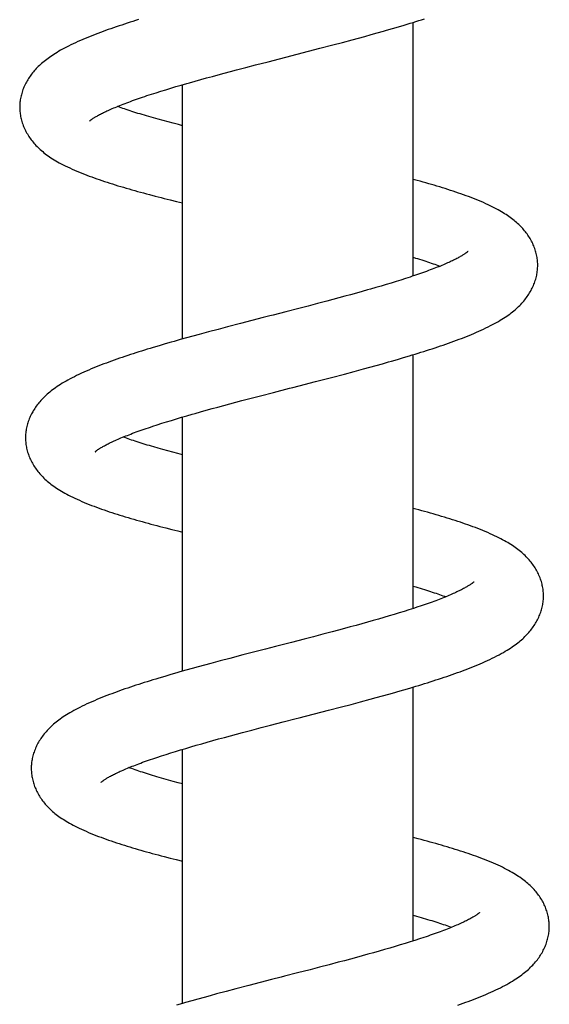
# Model space of a CAD drawing. Header units: millimetres. Extents: x 160 to 318, y 73 to 291.
# Tile 113 of 129: x 273 to 276.9, y 258.56 to 265.83. Entities that reach past the tile are written whole.
import ezdxf

# ---------------------------------------------------------------- set-up
doc = ezdxf.new("R2010")
doc.units = ezdxf.units.MM
doc.header["$LTSCALE"] = 30.734
doc.layers.get('0').update_dxf_attribs({"linetype": 'CONTINUOUS'})

msp = doc.modelspace()

# ---------------------------------------------------------------- linework, layer by layer
at = {"color": 7, "linetype": 'Continuous'}
for p, q in [((275.896, 263.9398), (275.896, 265.8122)), ((275.5872, 265.722), (275.6328, 265.7348)), ((275.6328, 265.7348), (275.6779, 265.7475)), ((275.7446, 265.7667), (275.7884, 265.7796)), ((275.7884, 265.7796), (275.8318, 265.7926)), ((275.305, 265.6459), (275.3764, 265.6648)), ((275.3764, 265.6648), (275.4474, 265.6838)), ((275.4474, 265.6838), (275.4944, 265.6965)), ((275.4944, 265.6965), (275.541, 265.7093)), ((275.541, 265.7093), (275.5872, 265.722)), ((275.0424, 265.5777), (275.2094, 265.6209)), ((275.2094, 265.6209), (275.305, 265.6459)), ((274.7332, 265.4979), (274.8277, 265.5224)), ((274.8277, 265.5224), (275.0424, 265.5777)), ((274.5041, 265.4377), (274.5489, 265.4496)), ((274.5489, 265.4496), (274.5942, 265.4616)), ((274.5942, 265.4616), (274.6632, 265.4797)), ((274.6632, 265.4797), (274.7332, 265.4979)), ((274.2475, 265.367), (274.2887, 265.3787)), ((274.2887, 265.3787), (274.3306, 265.3904)), ((274.3306, 265.3904), (274.3731, 265.4022)), ((274.3731, 265.4022), (274.4162, 265.414)), ((274.4162, 265.414), (274.4599, 265.4258)), ((274.4599, 265.4258), (274.5041, 265.4377)), ((274.001, 265.2932), (274.0361, 265.3043)), ((274.0361, 265.3043), (274.0723, 265.3154)), ((274.0723, 265.3154), (274.1096, 265.3267)), ((274.1096, 265.3267), (274.1479, 265.3381)), ((274.1479, 265.3381), (274.1871, 265.3496)), ((274.196, 263.4752), (274.196, 265.3522)), ((273.9339, 265.2715), (273.9669, 265.2823)), ((273.9669, 265.2823), (274.001, 265.2932)), ((273.9988, 265.1024), (273.9644, 265.1122)), ((274.089, 265.0777), (274.0523, 265.0876)), ((274.1266, 265.0678), (274.089, 265.0777)), ((274.1652, 265.0579), (274.1266, 265.0678)), ((274.196, 265.05), (274.1652, 265.0579)), ((273.995, 264.5301), (274.0391, 264.5188)), ((274.1061, 264.5019), (274.1515, 264.4907)), ((274.1515, 264.4907), (274.196, 264.4799)), ((275.8406, 263.9216), (275.8063, 263.9106)), ((275.8739, 263.9325), (275.8406, 263.9216)), ((275.66, 263.8659), (275.6211, 263.8545)), ((275.6979, 263.8772), (275.66, 263.8659)), ((275.7349, 263.8884), (275.6979, 263.8772)), ((275.771, 263.8995), (275.7349, 263.8884)), ((275.8063, 263.9106), (275.771, 263.8995)), ((275.3486, 263.7785), (275.3042, 263.7666)), ((275.3925, 263.7904), (275.3486, 263.7785)), ((275.4358, 263.8022), (275.3925, 263.7904)), ((275.4784, 263.814), (275.4358, 263.8022)), ((275.5203, 263.8257), (275.4784, 263.814)), ((275.5613, 263.8373), (275.5203, 263.8257)), ((275.0529, 263.7006), (274.9589, 263.6763)), ((275.1226, 263.7187), (275.0529, 263.7006)), ((275.1914, 263.7367), (275.1226, 263.7187)), ((275.2594, 263.7546), (275.1914, 263.7367)), ((275.3042, 263.7666), (275.2594, 263.7546)), ((274.7919, 263.6333), (274.6241, 263.5899)), ((274.5289, 263.5651), (274.4581, 263.5464)), ((274.6241, 263.5899), (274.5289, 263.5651)), ((274.2253, 263.4834), (274.1795, 263.4706)), ((274.2714, 263.4961), (274.2253, 263.4834)), ((274.3178, 263.5088), (274.2714, 263.4961)), ((274.3878, 263.5276), (274.3178, 263.5088)), ((274.4581, 263.5464), (274.3878, 263.5276)), ((274.0229, 263.4254), (273.9794, 263.4124)), ((274.067, 263.4384), (274.0229, 263.4254)), ((274.1795, 263.4706), (274.1341, 263.4577)), ((275.7817, 263.3248), (275.8256, 263.3377)), ((275.8256, 263.3377), (275.8691, 263.3506)), ((275.896, 261.4853), (275.896, 263.3588)), ((275.5316, 263.2547), (275.5781, 263.2674)), ((275.5781, 263.2674), (275.6242, 263.2801)), ((275.6242, 263.2801), (275.6698, 263.2928)), ((275.6698, 263.2928), (275.7149, 263.3056)), ((275.1759, 263.1608), (275.2949, 263.1918)), ((275.2949, 263.1918), (275.3901, 263.2168)), ((275.3901, 263.2168), (275.4611, 263.2357)), ((275.4611, 263.2357), (275.5316, 263.2547)), ((275.0569, 263.1301), (275.1759, 263.1608)), ((274.7026, 263.0385), (274.7724, 263.0567)), ((274.7724, 263.0567), (274.8667, 263.0811)), ((274.4139, 262.9613), (274.4568, 262.9731)), ((274.4568, 262.9731), (274.5002, 262.9848)), ((274.5002, 262.9848), (274.5442, 262.9966)), ((274.5442, 262.9966), (274.5887, 263.0085)), ((274.5887, 263.0085), (274.6338, 263.0205)), ((274.6338, 263.0205), (274.7026, 263.0385)), ((274.1512, 262.8861), (274.1894, 262.8974)), ((274.1894, 262.8974), (274.2285, 262.9089)), ((274.196, 261.0228), (274.196, 262.8994)), ((274.2887, 262.9263), (274.3298, 262.9379)), ((274.3298, 262.9379), (274.3716, 262.9496)), ((274.3716, 262.9496), (274.4139, 262.9613)), ((273.976, 262.831), (274.009, 262.8418)), ((274.009, 262.8418), (274.0429, 262.8527)), ((274.0429, 262.8527), (274.078, 262.8637)), ((274.078, 262.8637), (274.114, 262.8748)), ((274.114, 262.8748), (274.1512, 262.8861)), ((273.5521, 262.6426), (273.5521, 262.6426)), ((274.0519, 262.6591), (274.0175, 262.6688)), ((274.0875, 262.6493), (274.0519, 262.6591)), ((274.1241, 262.6394), (274.0875, 262.6493)), ((274.1618, 262.6294), (274.1241, 262.6394)), ((274.196, 262.6206), (274.1618, 262.6294)), ((274.0731, 262.0806), (274.1176, 262.0693)), ((274.1176, 262.0693), (274.1625, 262.0581)), ((274.1625, 262.0581), (274.196, 262.0499)), ((275.7946, 261.4533), (275.7577, 261.442)), ((275.8305, 261.4644), (275.7946, 261.4533)), ((275.8654, 261.4755), (275.8305, 261.4644)), ((275.8992, 261.4864), (275.8654, 261.4755)), ((275.9319, 261.4972), (275.8992, 261.4864)), ((275.5191, 261.3731), (275.4768, 261.3614)), ((275.5607, 261.3847), (275.5191, 261.3731)), ((275.6016, 261.3963), (275.5607, 261.3847)), ((275.6418, 261.4078), (275.6016, 261.3963)), ((275.6812, 261.4193), (275.6418, 261.4078)), ((275.7199, 261.4307), (275.6812, 261.4193)), ((275.7577, 261.442), (275.7199, 261.4307)), ((275.3005, 261.3139), (275.232, 261.2958)), ((275.3455, 261.3259), (275.3005, 261.3139)), ((275.3899, 261.3378), (275.3455, 261.3259)), ((275.4337, 261.3497), (275.3899, 261.3378)), ((275.4768, 261.3614), (275.4337, 261.3497)), ((274.9988, 261.2352), (274.8806, 261.2048)), ((275.0927, 261.2595), (274.9988, 261.2352)), ((275.1627, 261.2777), (275.0927, 261.2595)), ((275.232, 261.2958), (275.1627, 261.2777)), ((274.8091, 261.1864), (274.6414, 261.1429)), ((274.8806, 261.2048), (274.8091, 261.1864)), ((274.4044, 261.0803), (274.358, 261.0678)), ((274.4748, 261.0991), (274.4044, 261.0803)), ((274.5458, 261.1179), (274.4748, 261.0991)), ((274.6414, 261.1429), (274.5458, 261.1179)), ((274.2208, 261.0299), (274.1758, 261.0171)), ((274.2662, 261.0426), (274.2208, 261.0299)), ((274.3119, 261.0552), (274.2662, 261.0426)), ((274.358, 261.0678), (274.3119, 261.0552)), ((274.0646, 260.9848), (274.021, 260.9718)), ((274.1088, 260.9978), (274.0646, 260.9848)), ((275.7169, 260.8537), (275.7621, 260.8665)), ((275.8292, 260.8859), (275.8734, 260.8988)), ((275.8734, 260.8988), (275.917, 260.9119)), ((275.896, 259.0313), (275.896, 260.9056)), ((275.4396, 260.7783), (275.5098, 260.797)), ((275.5098, 260.797), (275.5794, 260.8158)), ((275.5794, 260.8158), (275.6255, 260.8284)), ((275.6255, 260.8284), (275.6713, 260.841)), ((275.6713, 260.841), (275.7169, 260.8537)), ((275.2732, 260.7346), (275.3687, 260.7596)), ((275.3687, 260.7596), (275.4396, 260.7783)), ((274.8455, 260.6243), (274.939, 260.6484)), ((274.5939, 260.5582), (274.6388, 260.5701)), ((274.6388, 260.5701), (274.707, 260.5882)), ((274.707, 260.5882), (274.776, 260.6062)), ((274.776, 260.6062), (274.8455, 260.6243)), ((274.3373, 260.4876), (274.3782, 260.4992)), ((274.3782, 260.4992), (274.4199, 260.5109)), ((274.4199, 260.5109), (274.4624, 260.5226)), ((274.4624, 260.5226), (274.5056, 260.5344)), ((274.5056, 260.5344), (274.5494, 260.5463)), ((274.5494, 260.5463), (274.5939, 260.5582)), ((274.1092, 260.4197), (274.1451, 260.4309)), ((274.1451, 260.4309), (274.1818, 260.4421)), ((274.1818, 260.4421), (274.2195, 260.4534)), ((274.196, 258.5703), (274.196, 260.4464)), ((274.2195, 260.4534), (274.258, 260.4647)), ((274.258, 260.4647), (274.2972, 260.4762)), ((274.2972, 260.4762), (274.3373, 260.4876)), ((274.0075, 260.3869), (274.0404, 260.3977)), ((274.0404, 260.3977), (274.0743, 260.4087)), ((274.0743, 260.4087), (274.1092, 260.4197)), ((274.0918, 260.2195), (274.057, 260.2293)), ((274.1275, 260.2096), (274.0918, 260.2195)), ((274.1643, 260.1997), (274.1275, 260.2096)), ((274.196, 260.1913), (274.1643, 260.1997)), ((274.1047, 259.6431), (274.1496, 259.6317)), ((274.1496, 259.6317), (274.196, 259.6201)), ((275.896, 259.2223), (275.9213, 259.2152)), ((275.9438, 259.0467), (275.91, 259.0358)), ((275.9764, 259.0575), (275.9438, 259.0467)), ((275.7257, 258.9795), (275.6862, 258.968)), ((275.7643, 258.9909), (275.7257, 258.9795)), ((275.8021, 259.0022), (275.7643, 258.9909)), ((275.8391, 259.0135), (275.8021, 259.0022)), ((275.875, 259.0247), (275.8391, 259.0135)), ((275.91, 259.0358), (275.875, 259.0247)), ((275.4784, 258.9099), (275.4346, 258.898)), ((275.5214, 258.9216), (275.4784, 258.9099)), ((275.5637, 258.9333), (275.5214, 258.9216)), ((275.6053, 258.9449), (275.5637, 258.9333)), ((275.6461, 258.9565), (275.6053, 258.9449)), ((275.6862, 258.968), (275.6461, 258.9565)), ((275.2072, 258.8378), (275.1371, 258.8196)), ((275.2766, 258.856), (275.2072, 258.8378)), ((275.3451, 258.8741), (275.2766, 258.856)), ((275.3901, 258.8861), (275.3451, 258.8741)), ((275.4346, 258.898), (275.3901, 258.8861)), ((275.1371, 258.8196), (275.043, 258.7953)), ((274.6849, 258.7028), (274.5891, 258.6778)), ((274.8528, 258.7463), (274.6849, 258.7028)), ((274.355, 258.615), (274.3093, 258.6023)), ((274.4011, 258.6276), (274.355, 258.615)), ((274.4476, 258.6401), (274.4011, 258.6276)), ((274.518, 258.6589), (274.4476, 258.6401)), ((274.5891, 258.6778), (274.518, 258.6589)), ((274.2639, 258.5897), (274.2189, 258.5769)), ((274.3093, 258.6023), (274.2639, 258.5897))]:
    msp.add_line(p, q, dxfattribs=at)
for points in [[(273.8715, 265.8328), (273.8504, 265.8263), (273.8296, 265.8197), (273.8089, 265.8131), (273.7884, 265.8065), (273.768, 265.7998), (273.7478, 265.7931), (273.7277, 265.7864), (273.7078, 265.7796), (273.6879, 265.7728), (273.6683, 265.766), (273.6487, 265.759), (273.6292, 265.7521), (273.6099, 265.745), (273.5907, 265.7379), (273.5717, 265.7307), (273.5528, 265.7235), (273.5341, 265.7162), (273.5155, 265.7088), (273.4972, 265.7013), (273.4789, 265.6937), (273.4608, 265.6861), (273.4429, 265.6783), (273.425, 265.6703), (273.4073, 265.6622), (273.3898, 265.6541), (273.3727, 265.6458), (273.3563, 265.6377), (273.3405, 265.6297), (273.3254, 265.6218), (273.3111, 265.614), (273.2973, 265.6064), (273.2842, 265.5988), (273.2715, 265.5913), (273.2593, 265.5839), (273.2476, 265.5765), (273.2363, 265.5692), (273.2253, 265.5618), (273.2146, 265.5544), (273.2042, 265.5469), (273.1942, 265.5395), (273.1844, 265.532), (273.175, 265.5244), (273.1659, 265.5169), (273.1571, 265.5094), (273.1486, 265.5018), (273.1404, 265.4942), (273.1324, 265.4866), (273.1247, 265.4789)], [(275.8318, 265.7926), (275.8533, 265.7991), (275.8748, 265.8057), (275.8961, 265.8122), (275.9172, 265.8189), (275.9383, 265.8255), (275.9593, 265.8322), (275.9801, 265.8389)], [(275.6779, 265.7475), (275.7003, 265.7539), (275.7446, 265.7667)], [(273.1247, 265.4789), (273.1173, 265.4711), (273.11, 265.4633), (273.1031, 265.4555), (273.0963, 265.4475), (273.0897, 265.4395), (273.0834, 265.4314), (273.0772, 265.4232), (273.0713, 265.4149), (273.0655, 265.4065), (273.0599, 265.3979), (273.0546, 265.3893), (273.0494, 265.3805), (273.0445, 265.3717), (273.0397, 265.3627), (273.0352, 265.3536), (273.0309, 265.3445), (273.0268, 265.3352), (273.023, 265.3259), (273.0194, 265.3165), (273.016, 265.3071), (273.0129, 265.2977), (273.01, 265.2882), (273.0074, 265.2787), (273.0051, 265.2693), (273.003, 265.2599), (273.0012, 265.2505), (272.9996, 265.2412), (272.9983, 265.2319), (272.9972, 265.2226), (272.9963, 265.2135), (272.9957, 265.2044), (272.9954, 265.1954), (272.9952, 265.1864), (272.9953, 265.1796)], [(274.1871, 265.3496), (274.2272, 265.3612), (274.2475, 265.367)], [(273.5096, 265.083), (273.5096, 265.083), (273.5098, 265.0832), (273.5102, 265.0836), (273.5108, 265.0841), (273.5115, 265.0848), (273.5125, 265.0856), (273.5136, 265.0866), (273.5149, 265.0877), (273.5165, 265.089), (273.5183, 265.0904), (273.5203, 265.092), (273.5226, 265.0937), (273.5251, 265.0955), (273.5279, 265.0975), (273.531, 265.0997), (273.5343, 265.1019), (273.5379, 265.1043), (273.5418, 265.1068), (273.5459, 265.1095), (273.5503, 265.1122), (273.555, 265.1151), (273.5601, 265.1181), (273.5654, 265.1212), (273.5712, 265.1244), (273.5772, 265.1278), (273.5837, 265.1313), (273.5905, 265.1349), (273.5977, 265.1386), (273.6052, 265.1425), (273.6131, 265.1464), (273.6214, 265.1504), (273.6299, 265.1545), (273.6388, 265.1587), (273.648, 265.1629), (273.6576, 265.1672), (273.6675, 265.1716), (273.6777, 265.1761), (273.6883, 265.1807), (273.6993, 265.1853), (273.7106, 265.19), (273.7222, 265.1947), (273.7342, 265.1995), (273.7465, 265.2044), (273.7591, 265.2093), (273.7721, 265.2143), (273.7853, 265.2193), (273.7989, 265.2244), (273.8128, 265.2295), (273.8269, 265.2346), (273.8414, 265.2398), (273.8561, 265.245), (273.8712, 265.2502), (273.8865, 265.2555), (273.902, 265.2608), (273.9178, 265.2661), (273.9339, 265.2715)], [(272.9953, 265.1796), (272.9955, 265.1729), (272.9959, 265.1639), (272.9966, 265.1549), (272.9975, 265.1458), (272.9987, 265.1366), (273.0001, 265.1273), (273.0018, 265.118), (273.0037, 265.1087), (273.0059, 265.0993), (273.0083, 265.0899), (273.011, 265.0805), (273.014, 265.0711), (273.0172, 265.0617), (273.0206, 265.0523), (273.0243, 265.043), (273.0283, 265.0337), (273.0325, 265.0245), (273.0369, 265.0154), (273.0416, 265.0063), (273.0465, 264.9974), (273.0516, 264.9885), (273.0569, 264.9797), (273.0625, 264.971), (273.0683, 264.9624), (273.0743, 264.9539), (273.0805, 264.9455), (273.087, 264.9371), (273.0937, 264.9289), (273.1006, 264.9207), (273.1077, 264.9126), (273.1151, 264.9047), (273.1228, 264.8967), (273.1307, 264.8889), (273.1389, 264.8811), (273.1473, 264.8734), (273.156, 264.8657), (273.165, 264.8581), (273.1744, 264.8506), (273.184, 264.843), (273.194, 264.8356), (273.2043, 264.8281), (273.215, 264.8207), (273.226, 264.8134), (273.2374, 264.806), (273.2491, 264.7987), (273.2613, 264.7914), (273.274, 264.784), (273.2872, 264.7766), (273.3011, 264.7691), (273.3157, 264.7614), (273.3311, 264.7536), (273.3473, 264.7457), (273.3642, 264.7377), (273.3817, 264.7297), (273.3996, 264.7217), (273.4177, 264.7139), (273.4358, 264.7064), (273.4539, 264.699), (273.4719, 264.6919), (273.4899, 264.6849), (273.5079, 264.678), (273.5261, 264.6713), (273.5445, 264.6647), (273.563, 264.6581), (273.5818, 264.6516), (273.6009, 264.6451), (273.6202, 264.6386), (273.6398, 264.6322), (273.6595, 264.6258), (273.6794, 264.6195), (273.6995, 264.6133), (273.7197, 264.6071), (273.74, 264.6009), (273.7605, 264.5948), (273.7812, 264.5888), (273.8019, 264.5827), (273.8229, 264.5768), (273.8439, 264.5708), (273.8652, 264.5649), (273.8865, 264.559), (273.908, 264.5532), (273.9296, 264.5474), (273.9513, 264.5416), (273.995, 264.5301)], [(273.9644, 265.1122), (273.931, 265.1219), (273.9147, 265.1267), (273.8987, 265.1315), (273.8829, 265.1362), (273.8675, 265.141), (273.8524, 265.1457), (273.8375, 265.1504), (273.823, 265.1551), (273.8088, 265.1597), (273.795, 265.1642), (273.7814, 265.1688), (273.7682, 265.1733), (273.7554, 265.1777), (273.7429, 265.1821), (273.7307, 265.1865), (273.7188, 265.1908), (273.7155, 265.192)], [(274.0523, 265.0876), (274.0164, 265.0975), (273.9988, 265.1024)], [(276.8158, 264.0257), (276.8157, 264.0326), (276.8152, 264.0415), (276.8145, 264.0505), (276.8136, 264.0596), (276.8124, 264.0688), (276.811, 264.078), (276.8094, 264.0873), (276.8075, 264.0965), (276.8053, 264.1059), (276.8029, 264.1152), (276.8002, 264.1246), (276.7972, 264.134), (276.794, 264.1434), (276.7906, 264.1527), (276.7869, 264.162), (276.7829, 264.1713), (276.7788, 264.1805), (276.7743, 264.1896), (276.7697, 264.1986), (276.7648, 264.2076), (276.7598, 264.2164), (276.7545, 264.2251), (276.749, 264.2337), (276.7433, 264.2421), (276.7374, 264.2505), (276.7314, 264.2587), (276.7251, 264.2668), (276.7186, 264.2748), (276.712, 264.2827), (276.7051, 264.2905), (276.698, 264.2982), (276.6908, 264.3058), (276.6832, 264.3134), (276.6755, 264.3209), (276.6675, 264.3283), (276.6592, 264.3357), (276.6507, 264.343), (276.6419, 264.3503), (276.6328, 264.3575), (276.6234, 264.3647), (276.6137, 264.3719), (276.6037, 264.379), (276.5934, 264.3861), (276.5827, 264.3932), (276.5716, 264.4003), (276.5602, 264.4074), (276.5484, 264.4145), (276.536, 264.4216), (276.5232, 264.4288), (276.5097, 264.4361), (276.4956, 264.4435), (276.4809, 264.451), (276.4654, 264.4586), (276.4492, 264.4663), (276.4325, 264.474), (276.4152, 264.4817), (276.3975, 264.4894), (276.3794, 264.497), (276.3612, 264.5045), (276.3428, 264.5118), (276.3244, 264.519), (276.3059, 264.526), (276.2873, 264.5328), (276.2686, 264.5396), (276.2498, 264.5463), (276.2307, 264.5529), (276.2115, 264.5595), (276.1921, 264.566), (276.1726, 264.5724), (276.1529, 264.5787), (276.1331, 264.585), (276.1132, 264.5913), (276.0931, 264.5974), (276.0729, 264.6035), (276.0526, 264.6096), (276.0322, 264.6156), (276.0116, 264.6216), (275.9909, 264.6275), (275.97, 264.6334), (275.949, 264.6393), (275.9278, 264.6451), (275.896, 264.6538)], [(274.0391, 264.5188), (274.0613, 264.5131), (274.1061, 264.5019)], [(276.3016, 264.122), (276.3016, 264.122), (276.3016, 264.122), (276.3014, 264.1218), (276.301, 264.1214), (276.3005, 264.121), (276.2998, 264.1203), (276.2989, 264.1196), (276.2978, 264.1186), (276.2966, 264.1175), (276.295, 264.1163), (276.2933, 264.1149), (276.2913, 264.1134), (276.2891, 264.1117), (276.2866, 264.1099), (276.2839, 264.1079), (276.2808, 264.1058), (276.2775, 264.1035), (276.2739, 264.1011), (276.27, 264.0986), (276.2658, 264.0959), (276.2612, 264.093), (276.2561, 264.09), (276.2507, 264.0868), (276.245, 264.0835), (276.2388, 264.08), (276.2324, 264.0764), (276.2256, 264.0728), (276.2186, 264.0691), (276.2112, 264.0653), (276.2035, 264.0614), (276.1955, 264.0574), (276.1871, 264.0533), (276.1784, 264.0492), (276.1694, 264.045), (276.1601, 264.0407), (276.1505, 264.0364), (276.1405, 264.032), (276.1303, 264.0275), (276.1197, 264.023), (276.1088, 264.0184), (276.0976, 264.0138), (276.086, 264.0091), (276.0741, 264.0043), (276.0619, 263.9995), (276.0494, 263.9947), (276.0365, 263.9897), (276.0233, 263.9848), (276.0098, 263.9797), (275.9959, 263.9746), (275.9817, 263.9695), (275.9672, 263.9643), (275.9524, 263.9591), (275.9373, 263.9539), (275.9219, 263.9486), (275.9062, 263.9432), (275.8902, 263.9379), (275.8739, 263.9325)], [(275.896, 264.0785), (275.9142, 264.073), (275.9298, 264.0683), (275.9451, 264.0636), (275.9601, 264.0589), (275.9749, 264.0542), (275.9894, 264.0496), (276.0036, 264.0449), (276.0174, 264.0403), (276.031, 264.0358), (276.0443, 264.0313), (276.0572, 264.0268), (276.0698, 264.0223), (276.0821, 264.0179), (276.0941, 264.0136), (276.0956, 264.013)], [(276.6909, 263.7307), (276.6985, 263.7388), (276.7058, 263.747), (276.7129, 263.7552), (276.7198, 263.7635), (276.7264, 263.7719), (276.7328, 263.7804), (276.739, 263.7889), (276.7449, 263.7976), (276.7506, 263.8063), (276.7561, 263.8151), (276.7613, 263.824), (276.7663, 263.8329), (276.7711, 263.842), (276.7757, 263.8511), (276.78, 263.8603), (276.7841, 263.8696), (276.788, 263.8789), (276.7916, 263.8883), (276.795, 263.8978), (276.7981, 263.9072), (276.801, 263.9167), (276.8036, 263.9263), (276.806, 263.9357), (276.8081, 263.9452), (276.8099, 263.9546), (276.8115, 263.964), (276.8129, 263.9734), (276.8139, 263.9826), (276.8148, 263.9919), (276.8154, 264.001), (276.8158, 264.0101), (276.8159, 264.0191), (276.8158, 264.0257)], [(275.6211, 263.8545), (275.5815, 263.8431), (275.5613, 263.8373)], [(275.8691, 263.3506), (275.8906, 263.3571), (275.912, 263.3637), (275.9333, 263.3702), (275.9545, 263.3768), (275.9756, 263.3835), (275.9965, 263.3901), (276.0173, 263.3968), (276.0379, 263.4035), (276.0584, 263.4103), (276.0788, 263.417), (276.099, 263.4239), (276.119, 263.4307), (276.1389, 263.4376), (276.1586, 263.4446), (276.1781, 263.4516), (276.1975, 263.4586), (276.2167, 263.4657), (276.2358, 263.4729), (276.2546, 263.4801), (276.2732, 263.4873), (276.2916, 263.4946), (276.3098, 263.502), (276.3277, 263.5094), (276.3455, 263.5169), (276.3633, 263.5246), (276.3811, 263.5324), (276.3989, 263.5405), (276.4166, 263.5487), (276.434, 263.5571), (276.451, 263.5654), (276.4673, 263.5737), (276.483, 263.5818), (276.4979, 263.5899), (276.5122, 263.5978), (276.526, 263.6056), (276.5392, 263.6134), (276.5519, 263.6211), (276.5641, 263.6288), (276.5759, 263.6365), (276.5873, 263.6442), (276.5984, 263.6519), (276.6091, 263.6596), (276.6195, 263.6674), (276.6295, 263.6752), (276.6392, 263.683), (276.6486, 263.6909), (276.6577, 263.6988), (276.6664, 263.7067), (276.6748, 263.7146), (276.683, 263.7226), (276.6909, 263.7307)], [(274.9589, 263.6763), (274.8637, 263.6518), (274.8398, 263.6456), (274.7919, 263.6333)], [(273.9794, 263.4124), (273.9578, 263.4059), (273.9365, 263.3994), (273.9153, 263.3929), (273.8943, 263.3863), (273.8735, 263.3797), (273.8528, 263.3731), (273.8323, 263.3665), (273.8119, 263.3599), (273.7916, 263.3532), (273.7715, 263.3464), (273.7515, 263.3397), (273.7315, 263.3328), (273.7118, 263.3259), (273.6921, 263.319), (273.6726, 263.312), (273.6533, 263.305), (273.6342, 263.2979), (273.6153, 263.2908), (273.5965, 263.2836), (273.5779, 263.2763), (273.5593, 263.2689), (273.5408, 263.2614), (273.5224, 263.2538), (273.5041, 263.246), (273.4858, 263.2381), (273.4677, 263.23), (273.4498, 263.2219), (273.4323, 263.2137), (273.4151, 263.2054), (273.3984, 263.1971), (273.3822, 263.1888), (273.3665, 263.1806), (273.3514, 263.1724), (273.3368, 263.1642), (273.3227, 263.1561), (273.3092, 263.148), (273.2961, 263.1399), (273.2835, 263.1319), (273.2714, 263.1239), (273.2598, 263.1158), (273.2486, 263.1078), (273.2377, 263.0998), (273.2273, 263.0918), (273.2172, 263.0838), (273.2076, 263.0758), (273.1983, 263.0678), (273.1894, 263.0598), (273.1809, 263.0519), (273.1728, 263.044), (273.165, 263.0362), (273.1576, 263.0284), (273.1504, 263.0205), (273.1435, 263.0126), (273.1368, 263.0046), (273.1303, 262.9966), (273.1239, 262.9884), (273.1178, 262.9801), (273.1119, 262.9717), (273.1062, 262.9633), (273.1007, 262.9547), (273.0954, 262.946), (273.0911, 262.9386)], [(274.1341, 263.4577), (274.1116, 263.4513), (274.067, 263.4384)], [(275.7149, 263.3056), (275.7373, 263.312), (275.7817, 263.3248)], [(274.8667, 263.0811), (274.9855, 263.1117), (275.0093, 263.1179), (275.0569, 263.1301)], [(273.0911, 262.9386), (273.0869, 262.9309), (273.0821, 262.922), (273.0776, 262.9129), (273.0733, 262.9038), (273.0693, 262.8946), (273.0655, 262.8853), (273.0619, 262.876), (273.0586, 262.8666), (273.0555, 262.8572), (273.0526, 262.8478), (273.0501, 262.8384), (273.0477, 262.829), (273.0457, 262.8196), (273.0438, 262.8102), (273.0423, 262.8009), (273.0409, 262.7916), (273.0399, 262.7824), (273.039, 262.7732), (273.0384, 262.7642), (273.0381, 262.7552), (273.0379, 262.7463), (273.038, 262.7395)], [(274.2285, 262.9089), (274.2684, 262.9205), (274.2887, 262.9263)], [(273.5521, 262.6426), (273.5523, 262.6427), (273.5526, 262.6431), (273.5531, 262.6435), (273.5538, 262.6441), (273.5547, 262.6449), (273.5557, 262.6458), (273.557, 262.6469), (273.5585, 262.6481), (273.5602, 262.6495), (273.5621, 262.651), (273.5643, 262.6526), (273.5667, 262.6544), (273.5694, 262.6564), (273.5725, 262.6585), (273.5757, 262.6608), (273.5793, 262.6632), (273.5832, 262.6658), (273.5875, 262.6685), (273.592, 262.6713), (273.5969, 262.6743), (273.6022, 262.6774), (273.6079, 262.6807), (273.6139, 262.6841), (273.6202, 262.6876), (273.6268, 262.6912), (273.6337, 262.6948), (273.6408, 262.6985), (273.6483, 262.7023), (273.656, 262.7062), (273.6642, 262.7102), (273.6727, 262.7142), (273.6815, 262.7184), (273.6907, 262.7226), (273.7003, 262.727), (273.7102, 262.7314), (273.7205, 262.7358), (273.731, 262.7404), (273.742, 262.745), (273.7532, 262.7496), (273.7649, 262.7544), (273.7768, 262.7592), (273.7891, 262.764), (273.8017, 262.7689), (273.8146, 262.7739), (273.8278, 262.7789), (273.8413, 262.7839), (273.8552, 262.789), (273.8693, 262.7942), (273.8837, 262.7993), (273.8984, 262.8045), (273.9134, 262.8098), (273.9286, 262.815), (273.9442, 262.8203), (273.96, 262.8256), (273.976, 262.831)], [(274.0175, 262.6688), (273.9842, 262.6784), (273.968, 262.6831), (273.952, 262.6879), (273.9364, 262.6926), (273.9209, 262.6973), (273.9058, 262.702), (273.8909, 262.7066), (273.8763, 262.7113), (273.8619, 262.7159), (273.8479, 262.7205), (273.8341, 262.7251), (273.8206, 262.7296), (273.8075, 262.7341), (273.7946, 262.7386), (273.782, 262.743), (273.7698, 262.7475), (273.7582, 262.7517)], [(273.0379, 262.7393), (273.0381, 262.7326), (273.0385, 262.7237), (273.0392, 262.7146), (273.0401, 262.7055), (273.0413, 262.6963), (273.0427, 262.6871), (273.0444, 262.6778), (273.0463, 262.6685), (273.0484, 262.6592), (273.0509, 262.6498), (273.0536, 262.6404), (273.0565, 262.631), (273.0597, 262.6216), (273.0631, 262.6123), (273.0668, 262.603), (273.0708, 262.5937), (273.0749, 262.5845), (273.0794, 262.5754), (273.084, 262.5663), (273.0889, 262.5574), (273.094, 262.5485), (273.0993, 262.5397), (273.1048, 262.5311), (273.1106, 262.5225), (273.1166, 262.514), (273.1228, 262.5056), (273.1292, 262.4972), (273.1359, 262.489), (273.1428, 262.4809), (273.1499, 262.4728), (273.1573, 262.4648), (273.1649, 262.4569), (273.1728, 262.4491), (273.1809, 262.4413), (273.1893, 262.4336), (273.198, 262.4259), (273.207, 262.4183), (273.2162, 262.4108), (273.2258, 262.4033), (273.2358, 262.3958), (273.2461, 262.3884), (273.2567, 262.3809), (273.2677, 262.3736), (273.279, 262.3662), (273.2907, 262.3589), (273.3029, 262.3516), (273.3154, 262.3443), (273.3285, 262.337), (273.3421, 262.3296), (273.3561, 262.3222), (273.3708, 262.3148), (273.386, 262.3072), (273.4019, 262.2997), (273.4183, 262.2921), (273.4353, 262.2844), (273.4528, 262.2768), (273.4707, 262.2692), (273.4889, 262.2617), (273.5073, 262.2544), (273.5258, 262.2471), (273.5442, 262.2401), (273.5627, 262.2332), (273.5812, 262.2265), (273.5997, 262.2198), (273.6183, 262.2133), (273.637, 262.2069), (273.6559, 262.2005), (273.675, 262.1942), (273.6944, 262.1879), (273.714, 262.1817), (273.7339, 262.1755), (273.7539, 262.1693), (273.7742, 262.1631), (273.7946, 262.157), (273.8152, 262.1509), (273.8359, 262.1449), (273.8568, 262.1389), (273.8778, 262.1329), (273.899, 262.127), (273.9203, 262.1211), (273.9417, 262.1152), (273.9633, 262.1094), (273.985, 262.1036), (274.0069, 262.0978), (274.0289, 262.092), (274.0731, 262.0806)], [(276.8582, 261.5853), (276.858, 261.5922), (276.8576, 261.6012), (276.8569, 261.6102), (276.856, 261.6193), (276.8548, 261.6285), (276.8534, 261.6377), (276.8517, 261.647), (276.8498, 261.6563), (276.8476, 261.6657), (276.8452, 261.6751), (276.8425, 261.6845), (276.8395, 261.6939), (276.8363, 261.7033), (276.8329, 261.7126), (276.8292, 261.722), (276.8252, 261.7312), (276.821, 261.7405), (276.8166, 261.7496), (276.8119, 261.7586), (276.8071, 261.7676), (276.8019, 261.7765), (276.7966, 261.7853), (276.7911, 261.7939), (276.7853, 261.8026), (276.7792, 261.8111), (276.773, 261.8195), (276.7665, 261.8279), (276.7598, 261.8362), (276.7528, 261.8444), (276.7456, 261.8525), (276.7382, 261.8605), (276.7305, 261.8684), (276.7226, 261.8762), (276.7145, 261.8839), (276.7062, 261.8915), (276.6976, 261.8991), (276.6887, 261.9065), (276.6795, 261.914), (276.67, 261.9214), (276.6602, 261.9287), (276.6501, 261.936), (276.6396, 261.9433), (276.6288, 261.9505), (276.6177, 261.9577), (276.6063, 261.9649), (276.5945, 261.972), (276.5823, 261.9791), (276.5697, 261.9862), (276.5566, 261.9934), (276.5429, 262.0006), (276.5287, 262.0079), (276.5138, 262.0153), (276.4981, 262.0228), (276.4818, 262.0304), (276.4648, 262.0381), (276.4472, 262.0458), (276.4292, 262.0535), (276.411, 262.0611), (276.3927, 262.0684), (276.3745, 262.0756), (276.3562, 262.0826), (276.338, 262.0895), (276.3197, 262.0962), (276.3014, 262.1028), (276.2828, 262.1093), (276.2641, 262.1157), (276.2452, 262.1221), (276.2261, 262.1285), (276.2068, 262.1348), (276.1873, 262.1411), (276.1676, 262.1473), (276.1477, 262.1534), (276.1276, 262.1596), (276.1073, 262.1657), (276.0868, 262.1717), (276.0661, 262.1778), (276.0453, 262.1838), (276.0243, 262.1897), (276.0032, 262.1957), (275.9818, 262.2016), (275.9604, 262.2075), (275.9387, 262.2134), (275.917, 262.2192), (275.896, 262.2248)], [(276.3441, 261.6816), (276.3441, 261.6816), (276.3441, 261.6815), (276.3439, 261.6813), (276.3435, 261.681), (276.343, 261.6805), (276.3423, 261.6799), (276.3414, 261.6791), (276.3404, 261.6782), (276.3391, 261.6771), (276.3376, 261.6759), (276.3359, 261.6746), (276.3339, 261.6731), (276.3317, 261.6714), (276.3292, 261.6696), (276.3265, 261.6676), (276.3235, 261.6655), (276.3201, 261.6633), (276.3165, 261.6608), (276.3126, 261.6583), (276.3083, 261.6556), (276.3037, 261.6527), (276.2986, 261.6497), (276.2932, 261.6465), (276.2874, 261.6431), (276.2813, 261.6397), (276.2748, 261.6361), (276.268, 261.6324), (276.2609, 261.6287), (276.2535, 261.6248), (276.2457, 261.6209), (276.2376, 261.6169), (276.2292, 261.6128), (276.2204, 261.6086), (276.2113, 261.6044), (276.2019, 261.6001), (276.1921, 261.5957), (276.182, 261.5912), (276.1715, 261.5866), (276.1608, 261.5821), (276.1497, 261.5774), (276.1383, 261.5727), (276.1266, 261.5679), (276.1146, 261.5631), (276.1023, 261.5583), (276.0897, 261.5534), (276.0768, 261.5485), (276.0636, 261.5435), (276.0502, 261.5386), (276.0365, 261.5335), (276.0224, 261.5285), (276.0081, 261.5234), (275.9935, 261.5182), (275.9786, 261.513), (275.9634, 261.5078), (275.9478, 261.5025), (275.9319, 261.4972)], [(275.896, 261.6506), (275.916, 261.6448), (275.9324, 261.64), (275.9484, 261.6352), (275.9642, 261.6304), (275.9796, 261.6257), (275.9947, 261.621), (276.0095, 261.6164), (276.024, 261.6118), (276.0382, 261.6072), (276.0521, 261.6026), (276.0657, 261.5981), (276.079, 261.5936), (276.092, 261.5892), (276.1046, 261.5847), (276.117, 261.5803), (276.1291, 261.576), (276.1382, 261.5727)], [(276.7292, 261.286), (276.7367, 261.2938), (276.7441, 261.3018), (276.7511, 261.3097), (276.758, 261.3178), (276.7646, 261.3259), (276.771, 261.3341), (276.7772, 261.3424), (276.7832, 261.3508), (276.789, 261.3593), (276.7945, 261.3679), (276.7999, 261.3766), (276.805, 261.3854), (276.8099, 261.3943), (276.8146, 261.4032), (276.8191, 261.4122), (276.8234, 261.4213), (276.8274, 261.4305), (276.8312, 261.4397), (276.8347, 261.449), (276.838, 261.4583), (276.8411, 261.4677), (276.8439, 261.4771), (276.8465, 261.4865), (276.8488, 261.4959), (276.8509, 261.5052), (276.8527, 261.5146), (276.8543, 261.5239), (276.8556, 261.5331), (276.8566, 261.5423), (276.8575, 261.5515), (276.8581, 261.5605), (276.8584, 261.5695), (276.8585, 261.5784), (276.8585, 261.585)], [(275.917, 260.9119), (275.9386, 260.9184), (275.96, 260.925), (275.9813, 260.9315), (276.0024, 260.9381), (276.0234, 260.9447), (276.0442, 260.9514), (276.0647, 260.958), (276.0852, 260.9647), (276.1054, 260.9714), (276.1255, 260.9781), (276.1455, 260.9848), (276.1653, 260.9916), (276.185, 260.9985), (276.2045, 261.0054), (276.2238, 261.0123), (276.2431, 261.0194), (276.2622, 261.0264), (276.2811, 261.0336), (276.2999, 261.0408), (276.3185, 261.0481), (276.337, 261.0554), (276.3553, 261.0628), (276.3735, 261.0704), (276.3915, 261.078), (276.4094, 261.0858), (276.4273, 261.0937), (276.445, 261.1018), (276.4627, 261.11), (276.4803, 261.1185), (276.4976, 261.127), (276.5146, 261.1357), (276.5311, 261.1444), (276.547, 261.153), (276.5623, 261.1616), (276.5767, 261.17), (276.5904, 261.1782), (276.6032, 261.1862), (276.6154, 261.1941), (276.627, 261.2018), (276.6381, 261.2095), (276.6487, 261.2171), (276.6589, 261.2246), (276.6687, 261.2322), (276.6782, 261.2397), (276.6874, 261.2473), (276.6963, 261.255), (276.7049, 261.2626), (276.7132, 261.2704), (276.7213, 261.2781), (276.7292, 261.286)], [(274.1758, 261.0171), (274.1534, 261.0107), (274.1088, 260.9978)], [(274.021, 260.9718), (273.9993, 260.9652), (273.9778, 260.9586), (273.9565, 260.952), (273.9353, 260.9454), (273.9143, 260.9388), (273.8934, 260.9321), (273.8727, 260.9255), (273.8521, 260.9187), (273.8318, 260.912), (273.8115, 260.9052), (273.7915, 260.8984), (273.7716, 260.8916), (273.7519, 260.8847), (273.7324, 260.8778), (273.7131, 260.8709), (273.694, 260.8639), (273.6751, 260.8569), (273.6564, 260.8498), (273.6378, 260.8427), (273.6193, 260.8354), (273.6009, 260.8281), (273.5825, 260.8206), (273.5641, 260.813), (273.5457, 260.8052), (273.5273, 260.7972), (273.5091, 260.7891), (273.4912, 260.7809), (273.4736, 260.7726), (273.4564, 260.7644), (273.4398, 260.7561), (273.4238, 260.748), (273.4084, 260.7399), (273.3937, 260.7319), (273.3795, 260.724), (273.366, 260.7161), (273.3529, 260.7084), (273.3403, 260.7006), (273.3282, 260.6929), (273.3165, 260.6852), (273.3053, 260.6776), (273.2944, 260.6699), (273.2839, 260.6622), (273.2737, 260.6545), (273.2639, 260.6468), (273.2545, 260.639), (273.2453, 260.6313), (273.2365, 260.6235), (273.228, 260.6157), (273.2197, 260.6079), (273.2118, 260.6)], [(275.7621, 260.8665), (275.7846, 260.873), (275.8292, 260.8859)], [(274.939, 260.6484), (275.0336, 260.6728), (275.0574, 260.6789), (275.2732, 260.7346)], [(273.2118, 260.6), (273.2041, 260.5921), (273.1966, 260.5841), (273.1894, 260.576), (273.1824, 260.5678), (273.1757, 260.5596), (273.1691, 260.5513), (273.1628, 260.5429), (273.1568, 260.5345), (273.1509, 260.5259), (273.1453, 260.5172), (273.1398, 260.5085), (273.1346, 260.4997), (273.1296, 260.4908), (273.1249, 260.4818), (273.1203, 260.4727), (273.116, 260.4635), (273.112, 260.4543), (273.1081, 260.445), (273.1045, 260.4357), (273.1012, 260.4263), (273.0981, 260.4169), (273.0952, 260.4074), (273.0926, 260.398), (273.0903, 260.3885), (273.0882, 260.3791), (273.0863, 260.3697), (273.0847, 260.3604), (273.0834, 260.3511), (273.0823, 260.3418), (273.0815, 260.3326), (273.0809, 260.3235), (273.0805, 260.3145), (273.0804, 260.3055), (273.0804, 260.2987)], [(273.5949, 260.2025), (273.5949, 260.2025), (273.595, 260.2026), (273.5952, 260.2028), (273.5956, 260.2031), (273.5962, 260.2036), (273.5969, 260.2043), (273.5978, 260.2051), (273.5989, 260.2061), (273.6002, 260.2071), (273.6018, 260.2084), (273.6035, 260.2098), (273.6055, 260.2113), (273.6077, 260.2129), (273.6102, 260.2148), (273.6129, 260.2167), (273.616, 260.2188), (273.6193, 260.2211), (273.6229, 260.2235), (273.6269, 260.2261), (273.6312, 260.2288), (273.6358, 260.2317), (273.6409, 260.2347), (273.6463, 260.2379), (273.6521, 260.2412), (273.6582, 260.2447), (273.6646, 260.2482), (273.6714, 260.2519), (273.6785, 260.2556), (273.6859, 260.2594), (273.6936, 260.2633), (273.7017, 260.2673), (273.7101, 260.2714), (273.7188, 260.2755), (273.7279, 260.2798), (273.7373, 260.2841), (273.747, 260.2884), (273.7571, 260.2929), (273.7675, 260.2974), (273.7782, 260.302), (273.7892, 260.3066), (273.8005, 260.3112), (273.8122, 260.316), (273.8241, 260.3207), (273.8363, 260.3255), (273.8489, 260.3304), (273.8617, 260.3353), (273.8748, 260.3402), (273.8883, 260.3452), (273.9021, 260.3503), (273.9162, 260.3554), (273.9306, 260.3605), (273.9454, 260.3657), (273.9605, 260.3709), (273.9759, 260.3762), (273.9916, 260.3816), (274.0075, 260.3869)], [(273.0804, 260.2985), (273.0806, 260.2919), (273.0811, 260.283), (273.0817, 260.274), (273.0826, 260.2649), (273.0838, 260.2558), (273.0852, 260.2466), (273.0869, 260.2374), (273.0888, 260.2281), (273.0909, 260.2188), (273.0933, 260.2095), (273.096, 260.2001), (273.0989, 260.1908), (273.1021, 260.1814), (273.1055, 260.1722), (273.1092, 260.1629), (273.1131, 260.1537), (273.1172, 260.1446), (273.1216, 260.1356), (273.1262, 260.1266), (273.131, 260.1177), (273.136, 260.1089), (273.1413, 260.1002), (273.1468, 260.0916), (273.1525, 260.083), (273.1584, 260.0746), (273.1645, 260.0663), (273.1708, 260.0581), (273.1774, 260.05), (273.1841, 260.042), (273.1911, 260.034), (273.1982, 260.0262), (273.2057, 260.0185), (273.2133, 260.0108), (273.2212, 260.0032), (273.2293, 259.9956), (273.2377, 259.9881), (273.2464, 259.9807), (273.2554, 259.9733), (273.2647, 259.9659), (273.2743, 259.9586), (273.2842, 259.9513), (273.2945, 259.944), (273.3051, 259.9367), (273.3161, 259.9295), (273.3274, 259.9223), (273.339, 259.9151), (273.3511, 259.908), (273.3636, 259.9008), (273.3766, 259.8936), (273.3901, 259.8863), (273.4042, 259.879), (273.4189, 259.8716), (273.4343, 259.8641), (273.4503, 259.8565), (273.4671, 259.8488), (273.4845, 259.8411), (273.5025, 259.8334), (273.5208, 259.8257), (273.5393, 259.8182), (273.5579, 259.8108), (273.5765, 259.8036), (273.5952, 259.7966), (273.6138, 259.7897), (273.6325, 259.783), (273.6513, 259.7763), (273.6702, 259.7698), (273.6894, 259.7633), (273.7086, 259.7569), (273.7281, 259.7505), (273.7477, 259.7442), (273.7675, 259.7379), (273.7874, 259.7317), (273.8074, 259.7256), (273.8276, 259.7195), (273.8479, 259.7135), (273.8683, 259.7075), (273.8889, 259.7015), (273.9097, 259.6956), (273.9307, 259.6896), (273.9519, 259.6837), (273.9733, 259.6779), (273.9948, 259.672), (274.0165, 259.6662), (274.0383, 259.6604), (274.0603, 259.6546), (274.1047, 259.6431)], [(274.057, 260.2293), (274.0234, 260.239), (274.0071, 260.2438), (273.991, 260.2486), (273.9752, 260.2534), (273.9598, 260.2581), (273.9447, 260.2628), (273.9298, 260.2674), (273.9154, 260.272), (273.9012, 260.2766), (273.8873, 260.2811), (273.8737, 260.2857), (273.8604, 260.2902), (273.8474, 260.2946), (273.8346, 260.2991), (273.8222, 260.3035), (273.81, 260.3079), (273.8007, 260.3113)], [(276.9011, 259.1448), (276.9009, 259.1517), (276.9005, 259.1606), (276.8998, 259.1696), (276.8989, 259.1787), (276.8977, 259.1879), (276.8963, 259.1971), (276.8946, 259.2063), (276.8927, 259.2156), (276.8906, 259.2249), (276.8881, 259.2343), (276.8855, 259.2436), (276.8825, 259.253), (276.8793, 259.2624), (276.8759, 259.2717), (276.8722, 259.2809), (276.8683, 259.2902), (276.8641, 259.2993), (276.8597, 259.3084), (276.8551, 259.3174), (276.8503, 259.3263), (276.8452, 259.3351), (276.8399, 259.3439), (276.8344, 259.3525), (276.8286, 259.3611), (276.8227, 259.3695), (276.8165, 259.3779), (276.8101, 259.3861), (276.8036, 259.3943), (276.7967, 259.4024), (276.7897, 259.4103), (276.7825, 259.4182), (276.775, 259.4261), (276.7672, 259.4338), (276.7592, 259.4415), (276.751, 259.4491), (276.7425, 259.4566), (276.7337, 259.4641), (276.7246, 259.4716), (276.7151, 259.479), (276.7054, 259.4865), (276.6952, 259.4939), (276.6847, 259.5013), (276.6738, 259.5086), (276.6626, 259.516), (276.651, 259.5233), (276.6389, 259.5307), (276.6264, 259.538), (276.6134, 259.5454), (276.5999, 259.5527), (276.5859, 259.5602), (276.5713, 259.5676), (276.5562, 259.5752), (276.5404, 259.5828), (276.5239, 259.5904), (276.5069, 259.5981), (276.4894, 259.6058), (276.4715, 259.6134), (276.4532, 259.621), (276.4347, 259.6284), (276.416, 259.6357), (276.3974, 259.6429), (276.3787, 259.6498), (276.36, 259.6567), (276.3413, 259.6633), (276.3226, 259.6699), (276.3037, 259.6764), (276.2848, 259.6828), (276.2657, 259.6891), (276.2464, 259.6954), (276.227, 259.7016), (276.2073, 259.7078), (276.1875, 259.7139), (276.1674, 259.72), (276.1471, 259.7261), (276.1267, 259.7322), (276.1061, 259.7382), (276.0853, 259.7442), (276.0643, 259.7502), (276.0431, 259.7561), (276.0219, 259.762), (276.0004, 259.7679), (275.9788, 259.7737), (275.9571, 259.7795), (275.9352, 259.7853), (275.896, 259.7956)], [(275.9213, 259.2152), (275.9551, 259.2054), (275.9716, 259.2006), (275.9878, 259.1958), (276.0037, 259.191), (276.0193, 259.1862), (276.0346, 259.1815), (276.0496, 259.1768), (276.0643, 259.1722), (276.0786, 259.1675), (276.0926, 259.163), (276.1063, 259.1584), (276.1196, 259.1539), (276.1327, 259.1495), (276.1454, 259.145), (276.1578, 259.1407), (276.1699, 259.1363), (276.1808, 259.1323)], [(276.3865, 259.2411), (276.3866, 259.2411), (276.3865, 259.2411), (276.3864, 259.2409), (276.386, 259.2406), (276.3855, 259.2401), (276.3848, 259.2395), (276.3839, 259.2387), (276.3829, 259.2378), (276.3816, 259.2367), (276.3801, 259.2355), (276.3784, 259.2341), (276.3764, 259.2326), (276.3743, 259.231), (276.3718, 259.2292), (276.3691, 259.2272), (276.3661, 259.2251), (276.3628, 259.2229), (276.3592, 259.2205), (276.3553, 259.2179), (276.3511, 259.2153), (276.3466, 259.2124), (276.3417, 259.2094), (276.3364, 259.2063), (276.3307, 259.203), (276.3247, 259.1996), (276.3184, 259.1961), (276.3117, 259.1925), (276.3047, 259.1888), (276.2974, 259.185), (276.2897, 259.1812), (276.2817, 259.1772), (276.2734, 259.1731), (276.2647, 259.169), (276.2557, 259.1648), (276.2463, 259.1605), (276.2366, 259.1561), (276.2266, 259.1517), (276.2162, 259.1471), (276.2055, 259.1426), (276.1945, 259.1379), (276.1832, 259.1332), (276.1715, 259.1285), (276.1595, 259.1237), (276.1473, 259.1189), (276.1347, 259.114), (276.1218, 259.1091), (276.1086, 259.1041), (276.0951, 259.0991), (276.0813, 259.094), (276.0673, 259.0889), (276.0529, 259.0838), (276.0382, 259.0786), (276.0232, 259.0734), (276.0079, 259.0681), (275.9923, 259.0628), (275.9764, 259.0575)], [(276.771, 258.8448), (276.7786, 258.8527), (276.7859, 258.8606), (276.793, 258.8686), (276.7999, 258.8767), (276.8066, 258.8849), (276.8131, 258.8931), (276.8194, 258.9015), (276.8255, 258.91), (276.8313, 258.9186), (276.837, 258.9273), (276.8424, 258.9361), (276.8475, 258.9449), (276.8525, 258.9538), (276.8572, 258.9628), (276.8617, 258.9718), (276.8659, 258.9808), (276.8699, 258.99), (276.8737, 258.9992), (276.8773, 259.0085), (276.8806, 259.0178), (276.8836, 259.0272), (276.8865, 259.0366), (276.8891, 259.046), (276.8914, 259.0554), (276.8935, 259.0648), (276.8953, 259.0741), (276.8968, 259.0835), (276.8982, 259.0927), (276.8992, 259.1019), (276.9001, 259.1111), (276.9007, 259.1202), (276.901, 259.1292), (276.9011, 259.1381), (276.9011, 259.1447)], [(276.2268, 258.5579), (276.2463, 258.5648), (276.2656, 258.5717), (276.2848, 258.5787), (276.3037, 258.5857), (276.3226, 258.5928), (276.3413, 258.6), (276.3599, 258.6072), (276.3784, 258.6146), (276.3969, 258.6221), (276.4153, 258.6297), (276.4337, 258.6375), (276.4521, 258.6454), (276.4703, 258.6535), (276.4883, 258.6617), (276.506, 258.67), (276.5233, 258.6783), (276.5402, 258.6866), (276.5564, 258.6949), (276.5721, 258.7032), (276.5872, 258.7114), (276.6018, 258.7195), (276.6157, 258.7275), (276.6291, 258.7355), (276.642, 258.7435), (276.6544, 258.7514), (276.6663, 258.7593), (276.6777, 258.7671), (276.6888, 258.7749), (276.6994, 258.7827), (276.7096, 258.7905), (276.7194, 258.7983), (276.7288, 258.806), (276.7379, 258.8137), (276.7466, 258.8215), (276.755, 258.8292), (276.7631, 258.837), (276.771, 258.8448)], [(275.043, 258.7953), (274.9482, 258.7709), (274.9244, 258.7647), (274.8528, 258.7463)], [(274.2189, 258.5769), (274.1965, 258.5705), (274.1519, 258.5576)]]:
    msp.add_lwpolyline(points, dxfattribs=at)

doc.saveas('drawing.dxf')
